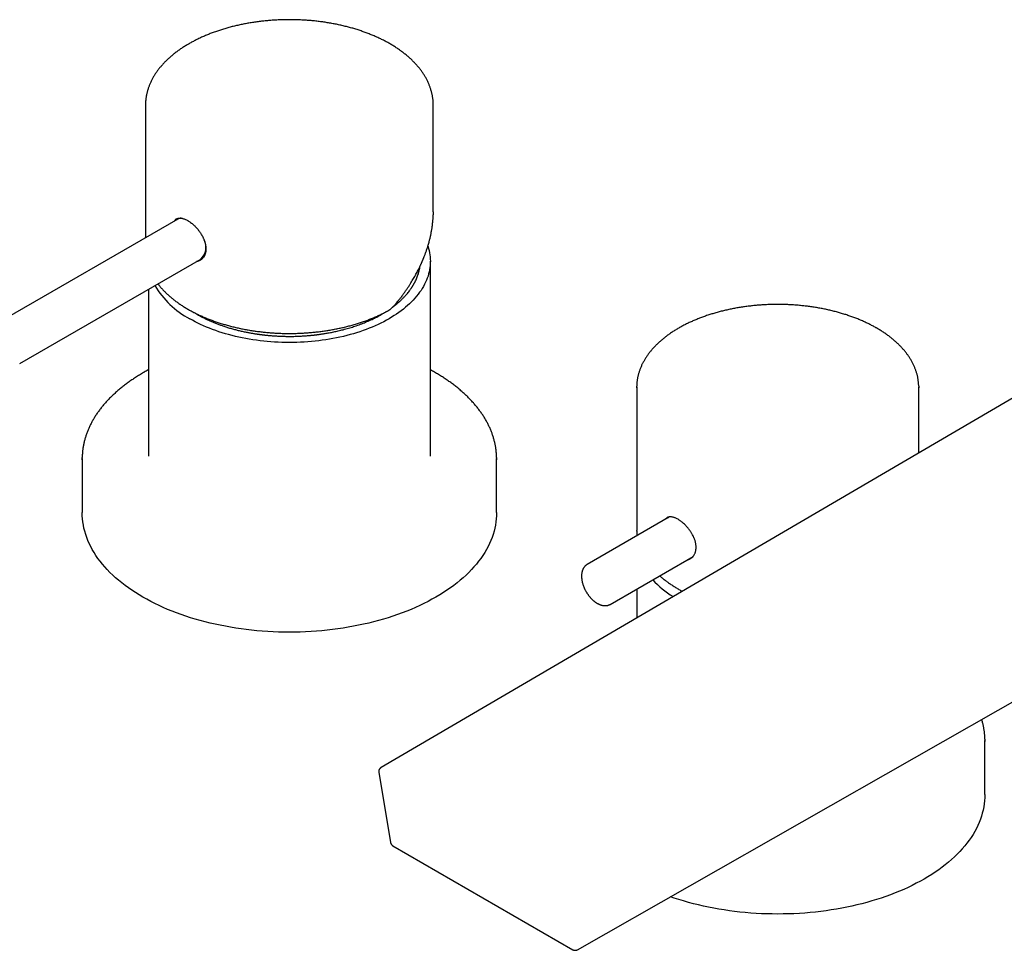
# Model space of a CAD drawing. Header units: millimetres. Extents: x 7 to 1076, y 12 to 702.
# Tile 7 of 24: x 739 to 910, y 124 to 286. Entities that reach past the tile are written whole.
import ezdxf

# ---------------------------------------------------------------- set-up
doc = ezdxf.new("R2010")
doc.units = ezdxf.units.MM

msp = doc.modelspace()

# ---------------------------------------------------------------- linework, layer by layer
at = {"color": 7, "linetype": 'Continuous', "lineweight": 30}
for p, q in [((760.69, 270.94), (760.69, 247.9)), ((810.69, 270.95), (810.69, 270.94)), ((810.69, 252.43), (810.69, 270.94)), ((766.3, 251.13), (734.83, 232.97)), ((738.83, 226.04), (770.3, 244.21)), ((810.19, 209.95), (810.19, 243.83)), ((761.19, 238.95), (761.19, 209.95)), ((938.3, 235.84), (801.62, 155.84)), ((846.05, 221.96), (846.05, 197.05)), ((895.05, 210.52), (895.05, 221.96)), ((749.69, 209.54), (749.69, 200.15)), ((821.69, 200.15), (821.69, 209.54)), ((835.74, 124.18), (968.08, 199.53)), ((851.74, 199.39), (837.43, 191.13)), ((846.05, 196.92), (846.05, 197.05)), ((841.43, 184.2), (855.84, 192.52)), ((846.05, 186.86), (846.05, 181.84)), ((906.55, 151.16), (906.55, 160.55)), ((801.24, 155.01), (803.27, 142.81)), ((803.65, 142.25), (834.95, 124.19))]:
    msp.add_line(p, q, dxfattribs=at)
at = {"color": 7, "linetype": 'Continuous', "lineweight": 30, "flags": 128}
for points in [[(809.77, 246.46), (809.78, 246.41), (809.89, 246.04), (809.98, 245.68), (810.06, 245.31), (810.12, 244.94), (810.16, 244.57), (810.18, 244.2), (810.19, 243.83), (810.18, 243.46), (810.16, 243.09), (810.12, 242.72), (810.06, 242.35), (809.98, 241.99), (809.89, 241.62), (809.78, 241.25), (809.66, 240.89), (809.52, 240.53), (809.36, 240.17), (809.18, 239.82), (808.99, 239.46), (808.79, 239.11), (808.57, 238.76), (808.33, 238.42), (808.07, 238.08), (807.81, 237.74), (807.52, 237.41), (807.22, 237.08), (806.91, 236.76), (806.58, 236.44), (806.24, 236.13), (805.88, 235.82), (805.51, 235.52), (805.13, 235.22), (804.73, 234.93), (804.32, 234.65), (803.9, 234.37), (803.46, 234.1), (803.02, 233.83), (802.56, 233.57), (802.09, 233.32), (801.6, 233.08), (801.11, 232.84), (800.61, 232.61), (800.09, 232.39), (799.57, 232.18), (799.04, 231.97), (798.49, 231.77), (797.94, 231.58), (797.38, 231.4), (796.82, 231.23), (796.24, 231.07), (795.66, 230.91), (795.07, 230.76), (794.47, 230.63), (793.87, 230.5), (793.26, 230.38), (792.65, 230.27), (792.03, 230.17), (791.41, 230.08), (790.79, 230), (790.16, 229.93), (789.53, 229.86), (788.89, 229.81), (788.25, 229.77), (787.61, 229.73), (786.97, 229.71), (786.33, 229.69), (785.69, 229.69), (785.05, 229.69), (784.41, 229.71), (783.77, 229.73), (783.13, 229.77), (782.49, 229.81), (781.86, 229.86), (781.23, 229.93), (780.6, 230), (779.97, 230.08), (779.35, 230.17), (778.73, 230.27), (778.12, 230.38), (777.51, 230.5), (776.91, 230.63), (776.32, 230.76), (775.73, 230.91), (775.14, 231.07), (774.57, 231.23), (774, 231.4), (773.44, 231.58), (772.89, 231.77), (772.35, 231.97), (771.82, 232.18), (771.29, 232.39), (770.78, 232.61), (770.27, 232.84), (769.78, 233.08), (769.3, 233.32), (768.83, 233.57), (768.37, 233.83)], [(846.05, 221.82), (846.05, 221.96), (846.05, 222.1)], [(895.04, 222.11), (895.05, 221.96), (895.04, 221.82)], [(749.69, 209.32), (749.69, 209.54), (749.69, 209.73)], [(821.69, 209.73), (821.69, 209.54), (821.69, 209.32)], [(760.24, 185.45), (759.58, 185.84), (758.94, 186.24), (758.32, 186.65), (757.72, 187.07), (757.13, 187.5), (756.57, 187.93), (756.02, 188.38), (755.5, 188.83), (755, 189.29), (754.52, 189.76), (754.05, 190.23), (753.62, 190.71), (753.2, 191.2), (752.8, 191.69), (752.43, 192.19), (752.08, 192.7), (751.76, 193.21), (751.45, 193.72), (751.17, 194.24), (750.92, 194.77), (750.69, 195.3), (750.48, 195.83), (750.3, 196.36), (750.14, 196.9), (750, 197.43), (749.89, 197.97), (749.8, 198.52), (749.74, 199.06), (749.7, 199.6), (749.69, 200.15)], [(821.69, 200.15), (821.68, 199.6), (821.64, 199.06), (821.58, 198.52), (821.5, 197.97), (821.38, 197.43), (821.25, 196.9), (821.09, 196.36), (820.91, 195.83), (820.7, 195.3), (820.47, 194.77), (820.21, 194.24), (819.93, 193.72), (819.63, 193.21), (819.3, 192.7), (818.95, 192.19), (818.58, 191.69), (818.19, 191.2), (817.77, 190.71), (817.33, 190.23), (816.87, 189.76), (816.39, 189.29), (815.88, 188.83), (815.36, 188.38), (814.82, 187.93), (814.25, 187.5), (813.67, 187.07), (813.07, 186.65), (812.45, 186.24), (811.81, 185.84), (811.15, 185.45), (810.47, 185.07), (809.78, 184.7), (809.07, 184.34), (808.35, 184), (807.61, 183.66), (806.85, 183.33), (806.08, 183.02), (805.3, 182.72), (804.5, 182.43), (803.69, 182.15), (802.87, 181.88), (802.04, 181.63), (801.19, 181.39), (800.33, 181.16), (799.47, 180.95), (798.59, 180.75), (797.71, 180.56), (796.82, 180.38), (795.92, 180.22), (795.01, 180.07), (794.1, 179.94), (793.18, 179.82), (792.25, 179.71), (791.32, 179.62), (790.39, 179.54), (789.46, 179.48), (788.52, 179.43), (787.58, 179.39), (786.63, 179.37), (785.69, 179.36), (784.75, 179.37), (783.81, 179.39), (782.87, 179.43), (781.93, 179.48), (780.99, 179.54), (780.06, 179.62), (779.13, 179.71), (778.21, 179.82), (777.29, 179.94), (776.37, 180.07), (775.47, 180.22), (774.57, 180.38), (773.68, 180.56), (772.79, 180.75), (771.92, 180.95), (771.05, 181.16), (770.19, 181.39), (769.35, 181.63), (768.51, 181.88), (767.69, 182.15), (766.88, 182.43), (766.09, 182.72), (765.3, 183.02), (764.53, 183.33), (763.78, 183.66), (763.04, 184), (762.31, 184.34), (761.6, 184.7), (760.91, 185.07), (760.24, 185.45)], [(851.48, 199.24), (851.54, 199.31), (851.6, 199.37)], [(906.54, 160.75), (906.55, 160.55), (906.54, 160.34)], [(906.55, 151.16), (906.53, 150.62), (906.5, 150.07), (906.43, 149.53), (906.35, 148.99), (906.24, 148.45), (906.1, 147.91), (905.94, 147.38), (905.76, 146.84), (905.55, 146.31), (905.32, 145.78), (905.06, 145.26), (904.78, 144.74), (904.48, 144.23), (904.15, 143.71), (903.8, 143.21), (903.43, 142.71), (903.04, 142.22), (902.62, 141.73), (902.18, 141.25), (901.72, 140.77), (901.24, 140.3), (900.74, 139.84), (900.21, 139.39), (899.67, 138.95), (899.11, 138.51), (898.52, 138.08), (897.92, 137.67), (897.3, 137.26), (896.66, 136.86), (896, 136.47), (895.33, 136.09), (894.63, 135.72), (893.93, 135.36), (893.2, 135.01), (892.46, 134.67), (891.71, 134.35), (890.94, 134.04), (890.15, 133.73), (889.36, 133.44), (888.55, 133.16), (887.72, 132.9), (886.89, 132.65), (886.04, 132.4), (885.19, 132.18), (884.32, 131.96), (883.45, 131.76), (882.56, 131.57), (881.67, 131.4), (880.77, 131.24), (879.86, 131.09), (878.95, 130.95), (878.03, 130.83), (877.11, 130.73), (876.18, 130.64), (875.24, 130.56), (874.31, 130.49), (873.37, 130.44), (872.43, 130.41), (871.49, 130.39), (870.55, 130.38), (869.6, 130.39), (868.66, 130.41), (867.72, 130.44), (866.78, 130.49), (865.85, 130.56), (864.91, 130.64), (863.98, 130.73), (863.06, 130.83), (862.14, 130.95), (861.23, 131.09), (860.32, 131.24), (859.42, 131.4), (858.53, 131.57), (857.64, 131.76), (856.77, 131.96), (855.9, 132.18), (855.05, 132.4), (854.2, 132.65), (853.37, 132.9), (852.55, 133.16), (851.9, 133.38)]]:
    msp.add_lwpolyline(points, dxfattribs=at)
at = {"color": 7, "linetype": 'Continuous', "lineweight": 30}
for centre, radius, start, end in [((766.98, 249.98), 1.49, 124.5231, 145.991), ((767, 249.91), 1.41, 95.123, 119.6663), ((768.42, 246.24), 2.77, 312.6187, 27.5772), ((769.64, 245.39), 1.5, 274.0954, 296.0978), ((775.56, 247.44), 15.39, 210.6247, 242.1377), ((855.25, 193.79), 1.5, 278.6539, 286.8184), ((861.53, 200.18), 17.28, 222.6612, 237.9385)]:
    msp.add_arc(centre, radius, start, end, dxfattribs=at)
for points, knots in [([(810.69, 270.95), (810.69, 271.01), (810.69, 271.15), (810.68, 271.37), (810.67, 271.62), (810.65, 271.87), (810.62, 272.11), (810.58, 272.36), (810.54, 272.61), (810.49, 272.85), (810.43, 273.1), (810.37, 273.34), (810.3, 273.58), (810.23, 273.83), (810.14, 274.07), (810.05, 274.31), (809.96, 274.55), (809.85, 274.79), (809.74, 275.03), (809.63, 275.27), (809.5, 275.5), (809.38, 275.74), (809.24, 275.97), (809.1, 276.21), (808.95, 276.44), (808.79, 276.67), (808.63, 276.9), (808.46, 277.12), (808.29, 277.35), (808.1, 277.57), (807.92, 277.79), (807.72, 278.01), (807.52, 278.23), (807.32, 278.44), (807.11, 278.65), (806.89, 278.87), (806.66, 279.07), (806.44, 279.28), (806.2, 279.48), (805.96, 279.68), (805.71, 279.88), (805.46, 280.08), (805.2, 280.27), (804.94, 280.46), (804.67, 280.65), (804.4, 280.84), (804.12, 281.02), (803.84, 281.2), (803.55, 281.38), (803.26, 281.55), (802.96, 281.72), (802.66, 281.89), (802.35, 282.05), (802.04, 282.21), (801.73, 282.37), (801.41, 282.53), (801.08, 282.68), (800.75, 282.83), (800.42, 282.97), (800.08, 283.12), (799.74, 283.25), (799.4, 283.39), (799.05, 283.52), (798.7, 283.65), (798.35, 283.77), (797.99, 283.9), (797.63, 284.01), (797.26, 284.13), (796.9, 284.24), (796.53, 284.35), (796.15, 284.45), (795.78, 284.55), (795.4, 284.64), (795.02, 284.74), (794.63, 284.83), (794.25, 284.91), (793.86, 284.99), (793.47, 285.07), (793.08, 285.14), (792.68, 285.21), (792.28, 285.28), (791.89, 285.34), (791.49, 285.4), (791.09, 285.45), (790.68, 285.5), (790.28, 285.55), (789.87, 285.59), (789.47, 285.63), (789.06, 285.66), (788.65, 285.69), (788.24, 285.72), (787.83, 285.74), (787.42, 285.76), (787.01, 285.78), (786.6, 285.79), (786.19, 285.79), (785.78, 285.8), (785.36, 285.8), (784.95, 285.79), (784.54, 285.78), (784.13, 285.77), (783.72, 285.75), (783.31, 285.73), (782.9, 285.7), (782.49, 285.68), (782.08, 285.64), (781.68, 285.61), (781.27, 285.57), (780.87, 285.52), (780.46, 285.47), (780.06, 285.42), (779.66, 285.36), (779.26, 285.3), (778.86, 285.24), (778.47, 285.17), (778.08, 285.1), (777.68, 285.02), (777.29, 284.94), (776.91, 284.86), (776.52, 284.77), (776.14, 284.68), (775.76, 284.59), (775.38, 284.49), (775.01, 284.39), (774.64, 284.28), (774.27, 284.17), (773.9, 284.06), (773.54, 283.94), (773.18, 283.82), (772.83, 283.7), (772.47, 283.57), (772.12, 283.44), (771.78, 283.31), (771.44, 283.17), (771.1, 283.03), (770.77, 282.89), (770.44, 282.74), (770.11, 282.59), (769.79, 282.44), (769.47, 282.28), (769.16, 282.12), (768.85, 281.95), (768.55, 281.79), (768.34, 281.67), (768.24, 281.61), (768.22, 281.6)], [0, 0, 0, 0, 0.005009, 0.011828, 0.018647, 0.025468, 0.032291, 0.039119, 0.045951, 0.05279, 0.059635, 0.066488, 0.07335, 0.080221, 0.087102, 0.093994, 0.100896, 0.10781, 0.114735, 0.121671, 0.128619, 0.135579, 0.142549, 0.149531, 0.156523, 0.163526, 0.170539, 0.177561, 0.184592, 0.191632, 0.19868, 0.205735, 0.212797, 0.219865, 0.226939, 0.234018, 0.241101, 0.248189, 0.25528, 0.262375, 0.269472, 0.276572, 0.283674, 0.290777, 0.297881, 0.304987, 0.312093, 0.3192, 0.326306, 0.333413, 0.340519, 0.347626, 0.354731, 0.361836, 0.36894, 0.376043, 0.383145, 0.390247, 0.397347, 0.404446, 0.411544, 0.41864, 0.425736, 0.43283, 0.439923, 0.447015, 0.454106, 0.461195, 0.468284, 0.475371, 0.482457, 0.489542, 0.496626, 0.503709, 0.510791, 0.517872, 0.524952, 0.532031, 0.539109, 0.546186, 0.553263, 0.560339, 0.567414, 0.574488, 0.581562, 0.588636, 0.595708, 0.602781, 0.609853, 0.616924, 0.623995, 0.631066, 0.638137, 0.645208, 0.652278, 0.659348, 0.666418, 0.673488, 0.680558, 0.687629, 0.694699, 0.701769, 0.70884, 0.715911, 0.722982, 0.730054, 0.737126, 0.744198, 0.751271, 0.758344, 0.765418, 0.772493, 0.779568, 0.786644, 0.793721, 0.800798, 0.807876, 0.814955, 0.822035, 0.829116, 0.836198, 0.843281, 0.850366, 0.857451, 0.864537, 0.871625, 0.878713, 0.885803, 0.892894, 0.899987, 0.907081, 0.914175, 0.921272, 0.928369, 0.935468, 0.942568, 0.94967, 0.956772, 0.963876, 0.970981, 0.978087, 0.985194, 0.992302, 0.999035, 1, 1, 1, 1]), ([(768.22, 281.6), (768.17, 281.57), (768.02, 281.49), (767.77, 281.34), (767.49, 281.16), (767.2, 280.98), (766.93, 280.8), (766.65, 280.61), (766.39, 280.42), (766.13, 280.23), (765.87, 280.04), (765.62, 279.84), (765.37, 279.64), (765.13, 279.44), (764.9, 279.24), (764.67, 279.03), (764.45, 278.82), (764.23, 278.61), (764.02, 278.39), (763.82, 278.18), (763.62, 277.96), (763.42, 277.74), (763.24, 277.52), (763.06, 277.29), (762.88, 277.07), (762.72, 276.84), (762.55, 276.61), (762.4, 276.38), (762.25, 276.15), (762.11, 275.91), (761.97, 275.68), (761.85, 275.44), (761.72, 275.2), (761.61, 274.97), (761.5, 274.73), (761.4, 274.48), (761.31, 274.24), (761.22, 274), (761.14, 273.76), (761.06, 273.51), (760.99, 273.27), (760.93, 273.02), (760.88, 272.78), (760.83, 272.53), (760.79, 272.28), (760.76, 272.04), (760.73, 271.79), (760.71, 271.54), (760.7, 271.3), (760.69, 271.1), (760.69, 270.98), (760.69, 270.94)], [0, 0, 0, 0, 0.011188, 0.03236, 0.053535, 0.074711, 0.095887, 0.117063, 0.138237, 0.15941, 0.18058, 0.201746, 0.222907, 0.244063, 0.265212, 0.286352, 0.307483, 0.328603, 0.34971, 0.370803, 0.391881, 0.412941, 0.433983, 0.455003, 0.476001, 0.496976, 0.517924, 0.538845, 0.559737, 0.580599, 0.601429, 0.622227, 0.642991, 0.663721, 0.684417, 0.705077, 0.725703, 0.746294, 0.766852, 0.787377, 0.80787, 0.828334, 0.848769, 0.869179, 0.889565, 0.90993, 0.930278, 0.95061, 0.970931, 0.991244, 1, 1, 1, 1]), ([(804.11, 236.35), (804.25, 236.52), (804.53, 236.85), (804.92, 237.35), (805.3, 237.84), (805.65, 238.31), (805.97, 238.78), (806.28, 239.22), (806.55, 239.65), (806.81, 240.05), (807.05, 240.44), (807.27, 240.82), (807.49, 241.19), (807.69, 241.55), (807.87, 241.91), (808.05, 242.24), (808.2, 242.55), (808.35, 242.84), (808.46, 243.09), (808.56, 243.29), (808.63, 243.45), (808.69, 243.6), (808.75, 243.72), (808.79, 243.82), (808.82, 243.89), (808.85, 243.97), (808.89, 244.05), (808.94, 244.16), (808.99, 244.29), (809.05, 244.43), (809.11, 244.59), (809.18, 244.77), (809.26, 244.99), (809.36, 245.25), (809.45, 245.51), (809.54, 245.78), (809.63, 246.05), (809.73, 246.34), (809.82, 246.64), (809.91, 246.96), (810.02, 247.35), (810.13, 247.81), (810.25, 248.34), (810.36, 248.89), (810.46, 249.45), (810.54, 250.03), (810.61, 250.61), (810.65, 251.21), (810.68, 251.64), (810.68, 251.87), (810.68, 251.9)], [0, 0, 0, 0, 0.035607, 0.070137, 0.103592, 0.13597, 0.167274, 0.197501, 0.225016, 0.251575, 0.277177, 0.301822, 0.32551, 0.34946, 0.372092, 0.393404, 0.413397, 0.432071, 0.449425, 0.460156, 0.470312, 0.479767, 0.488017, 0.493616, 0.498437, 0.502717, 0.507504, 0.514651, 0.522863, 0.532, 0.541818, 0.552312, 0.567078, 0.583004, 0.600091, 0.616327, 0.633489, 0.651576, 0.670588, 0.69052, 0.711062, 0.743254, 0.776437, 0.810612, 0.84578, 0.88194, 0.918422, 0.955863, 0.994262, 1, 1, 1, 1]), ([(810.69, 252.43), (810.69, 252.42), (810.69, 252.31), (810.69, 252.13), (810.69, 251.97), (810.68, 251.91)], [0, 0, 0, 0, 0.082142, 0.657937, 1, 1, 1, 1]), ([(765.65, 250.76), (765.65, 250.77), (765.69, 250.83), (765.77, 250.93), (765.9, 251.06), (766.04, 251.17), (766.18, 251.23), (766.29, 251.27), (766.41, 251.3), (766.57, 251.33), (766.73, 251.33), (766.87, 251.32), (766.98, 251.3), (767.09, 251.28), (767.24, 251.24), (767.43, 251.18), (767.67, 251.08), (767.87, 250.98), (768.04, 250.88), (768.2, 250.78), (768.41, 250.65), (768.66, 250.46), (768.86, 250.29), (769.03, 250.15), (769.17, 250.02), (769.32, 249.87), (769.5, 249.68), (769.71, 249.45), (769.89, 249.22), (770.03, 249.04), (770.13, 248.89), (770.24, 248.74), (770.36, 248.55), (770.51, 248.3), (770.64, 248.05), (770.74, 247.84), (770.81, 247.68), (770.87, 247.52), (770.95, 247.32), (771.02, 247.09), (771.09, 246.86), (771.13, 246.65), (771.16, 246.46), (771.18, 246.3), (771.19, 246.1), (771.2, 245.86), (771.18, 245.59), (771.14, 245.37), (771.1, 245.2), (771.05, 245.04), (770.98, 244.85), (770.87, 244.64), (770.74, 244.44), (770.59, 244.27), (770.42, 244.12), (770.23, 243.99), (770.07, 243.91), (769.92, 243.85), (769.78, 243.8), (769.65, 243.77), (769.55, 243.76), (769.53, 243.76)], [0, 0, 0, 0, 0.002467, 0.025468, 0.047922, 0.070771, 0.09362, 0.105251, 0.116883, 0.139511, 0.162298, 0.173945, 0.185592, 0.197327, 0.209062, 0.231526, 0.2544, 0.277274, 0.288927, 0.30058, 0.3228, 0.345418, 0.368035, 0.379552, 0.391068, 0.40676, 0.422452, 0.445061, 0.467829, 0.479463, 0.491098, 0.502817, 0.514537, 0.537147, 0.559913, 0.571548, 0.583182, 0.594903, 0.606624, 0.629174, 0.644481, 0.6598, 0.675107, 0.686806, 0.698505, 0.72078, 0.743456, 0.766132, 0.777681, 0.789229, 0.811439, 0.834039, 0.85664, 0.879641, 0.902095, 0.924944, 0.947793, 0.959424, 0.971056, 0.993684, 1, 1, 1, 1]), ([(803.64, 235.85), (803.68, 235.88), (803.82, 235.98), (804.06, 236.17), (804.35, 236.41), (804.62, 236.64), (804.87, 236.85), (805.09, 237.06), (805.3, 237.26), (805.48, 237.44), (805.65, 237.62), (805.85, 237.84), (806.08, 238.09), (806.32, 238.38), (806.58, 238.71), (806.76, 238.97), (806.89, 239.16), (806.94, 239.23), (806.98, 239.3), (807.02, 239.35), (807.05, 239.4), (807.07, 239.43), (807.09, 239.46), (807.1, 239.49), (807.13, 239.53), (807.15, 239.57), (807.19, 239.62), (807.22, 239.69), (807.27, 239.76), (807.32, 239.84), (807.37, 239.94), (807.42, 240.04), (807.48, 240.15), (807.58, 240.34), (807.7, 240.6), (807.85, 240.94), (807.98, 241.29), (808.1, 241.63), (808.19, 241.97), (808.27, 242.29), (808.33, 242.57), (808.36, 242.78), (808.38, 242.88), (808.38, 242.92)], [0, 0, 0, 0, 0.013499, 0.052965, 0.090779, 0.126942, 0.161452, 0.192478, 0.222034, 0.250121, 0.276738, 0.302206, 0.344567, 0.387003, 0.429516, 0.485749, 0.496811, 0.507194, 0.516219, 0.523885, 0.529741, 0.534445, 0.538026, 0.541933, 0.546992, 0.553203, 0.560567, 0.569082, 0.579239, 0.59066, 0.603346, 0.617297, 0.632513, 0.64866, 0.692856, 0.73833, 0.785081, 0.83311, 0.874863, 0.917537, 0.96113, 0.982001, 1, 1, 1, 1]), ([(762.84, 239.9), (762.89, 239.84), (762.99, 239.7), (763.16, 239.49), (763.34, 239.28), (763.53, 239.06), (763.73, 238.85), (763.93, 238.64), (764.13, 238.43), (764.34, 238.23), (764.56, 238.02), (764.78, 237.82), (765.01, 237.62), (765.25, 237.43), (765.49, 237.23), (765.73, 237.04), (765.99, 236.85), (766.24, 236.66), (766.5, 236.48), (766.77, 236.29), (767.04, 236.11), (767.32, 235.94), (767.6, 235.76), (767.89, 235.59), (768.18, 235.42), (768.48, 235.26), (768.78, 235.09), (769.09, 234.93), (769.4, 234.77), (769.71, 234.62), (770.03, 234.47), (770.35, 234.32), (770.68, 234.18), (771.01, 234.03), (771.35, 233.9), (771.69, 233.76), (772.03, 233.63), (772.38, 233.5), (772.73, 233.37), (773.08, 233.25), (773.44, 233.13), (773.8, 233.02), (774.17, 232.91), (774.53, 232.8), (774.9, 232.69), (775.28, 232.59), (775.65, 232.49), (776.03, 232.4), (776.41, 232.31), (776.8, 232.22), (777.18, 232.14), (777.57, 232.06), (777.96, 231.98), (778.36, 231.91), (778.75, 231.84), (779.15, 231.78), (779.55, 231.72), (779.95, 231.66), (780.35, 231.61), (780.75, 231.56), (781.15, 231.51), (781.56, 231.47), (781.97, 231.44), (782.37, 231.4), (782.78, 231.37), (783.19, 231.35), (783.6, 231.32), (784.01, 231.31), (784.42, 231.29), (784.84, 231.28), (785.25, 231.28), (785.66, 231.27), (786.07, 231.28), (786.48, 231.28), (786.89, 231.29), (787.31, 231.3), (787.72, 231.32), (788.13, 231.34), (788.54, 231.37), (788.94, 231.4), (789.35, 231.43), (789.76, 231.47), (790.17, 231.51), (790.57, 231.55), (790.97, 231.6), (791.37, 231.65), (791.78, 231.71), (792.17, 231.77), (792.57, 231.83), (792.97, 231.9), (793.36, 231.97), (793.75, 232.05), (794.14, 232.13), (794.53, 232.21), (794.91, 232.29), (795.29, 232.38), (795.67, 232.48), (796.05, 232.57), (796.42, 232.68), (796.79, 232.78), (797.16, 232.89), (797.52, 233), (797.88, 233.11), (798.24, 233.23), (798.6, 233.35), (798.95, 233.48), (799.3, 233.61), (799.64, 233.74), (799.98, 233.87), (800.32, 234.01), (800.65, 234.15), (800.98, 234.3), (801.3, 234.45), (801.62, 234.6), (801.94, 234.75), (802.24, 234.9), (802.47, 235.02), (802.59, 235.09), (802.62, 235.1)], [0, 0, 0, 0, 0.007609, 0.016287, 0.024968, 0.03365, 0.042334, 0.05102, 0.059707, 0.068395, 0.077084, 0.085774, 0.094465, 0.103157, 0.111849, 0.120542, 0.129235, 0.137929, 0.146623, 0.155317, 0.164011, 0.172705, 0.181399, 0.190094, 0.198788, 0.207482, 0.216176, 0.224869, 0.233563, 0.242256, 0.250949, 0.259642, 0.268334, 0.277027, 0.285719, 0.29441, 0.303101, 0.311793, 0.320483, 0.329174, 0.337864, 0.346554, 0.355243, 0.363932, 0.372621, 0.38131, 0.389999, 0.398687, 0.407375, 0.416063, 0.42475, 0.433437, 0.442124, 0.450811, 0.459498, 0.468184, 0.47687, 0.485557, 0.494243, 0.502928, 0.511614, 0.5203, 0.528985, 0.53767, 0.546356, 0.555041, 0.563726, 0.572411, 0.581096, 0.589781, 0.598466, 0.607151, 0.615836, 0.624521, 0.633206, 0.641891, 0.650576, 0.659261, 0.667946, 0.676631, 0.685316, 0.694002, 0.702687, 0.711373, 0.720058, 0.728744, 0.73743, 0.746116, 0.754803, 0.763489, 0.772176, 0.780863, 0.78955, 0.798237, 0.806925, 0.815613, 0.824301, 0.832989, 0.841677, 0.850366, 0.859055, 0.867745, 0.876435, 0.885124, 0.893815, 0.902505, 0.911196, 0.919888, 0.928579, 0.937271, 0.945963, 0.954656, 0.963349, 0.972042, 0.980735, 0.989429, 0.997665, 1, 1, 1, 1]), ([(803.36, 235.6), (803.42, 235.65), (803.55, 235.76), (803.75, 235.95), (803.93, 236.14), (804.05, 236.28), (804.11, 236.35)], [0, 0, 0, 0, 0.250255, 0.500346, 0.750263, 1, 1, 1, 1]), ([(887.77, 232.19), (887.71, 232.22), (887.57, 232.3), (887.32, 232.44), (887.02, 232.6), (886.71, 232.76), (886.4, 232.92), (886.09, 233.07), (885.77, 233.22), (885.45, 233.37), (885.12, 233.51), (884.79, 233.65), (884.46, 233.79), (884.12, 233.92), (883.78, 234.05), (883.43, 234.18), (883.08, 234.3), (882.73, 234.42), (882.37, 234.54), (882.01, 234.65), (881.65, 234.76), (881.29, 234.87), (880.92, 234.97), (880.55, 235.07), (880.17, 235.16), (879.8, 235.26), (879.42, 235.34), (879.04, 235.43), (878.65, 235.51), (878.27, 235.59), (877.88, 235.66), (877.49, 235.73), (877.1, 235.79), (876.7, 235.85), (876.31, 235.91), (875.91, 235.97), (875.51, 236.02), (875.11, 236.06), (874.71, 236.1), (874.31, 236.14), (873.9, 236.18), (873.5, 236.21), (873.09, 236.23), (872.69, 236.26), (872.28, 236.28), (871.88, 236.29), (871.47, 236.3), (871.06, 236.31), (870.65, 236.31), (870.25, 236.31), (869.84, 236.31), (869.43, 236.3), (869.02, 236.28), (868.62, 236.27), (868.21, 236.25), (867.81, 236.22), (867.4, 236.19), (867, 236.16), (866.59, 236.13), (866.19, 236.09), (865.79, 236.04), (865.39, 235.99), (865, 235.94), (864.6, 235.89), (864.2, 235.83), (863.81, 235.76), (863.42, 235.7), (863.03, 235.62), (862.64, 235.55), (862.26, 235.47), (861.88, 235.39), (861.5, 235.3), (861.12, 235.21), (860.74, 235.12), (860.37, 235.02), (860, 234.92), (859.63, 234.82), (859.27, 234.71), (858.91, 234.6), (858.55, 234.48), (858.2, 234.37), (857.85, 234.24), (857.5, 234.12), (857.15, 233.99), (856.81, 233.86), (856.48, 233.72), (856.15, 233.59), (855.82, 233.44), (855.49, 233.3), (855.17, 233.15), (854.86, 233), (854.54, 232.84), (854.24, 232.69), (853.93, 232.53), (853.63, 232.36), (853.34, 232.2), (853.05, 232.03), (852.77, 231.86), (852.49, 231.68), (852.21, 231.5), (851.94, 231.32), (851.68, 231.14), (851.42, 230.95), (851.17, 230.76), (850.92, 230.57), (850.68, 230.38), (850.44, 230.18), (850.21, 229.99), (849.98, 229.79), (849.76, 229.58), (849.55, 229.38), (849.34, 229.17), (849.14, 228.96), (848.94, 228.75), (848.75, 228.54), (848.57, 228.32), (848.39, 228.11), (848.21, 227.89), (848.05, 227.67), (847.89, 227.44), (847.74, 227.22), (847.59, 227), (847.45, 226.77), (847.32, 226.54), (847.19, 226.31), (847.07, 226.08), (846.95, 225.85), (846.85, 225.62), (846.75, 225.38), (846.65, 225.15), (846.56, 224.91), (846.48, 224.68), (846.41, 224.44), (846.34, 224.2), (846.28, 223.97), (846.23, 223.73), (846.18, 223.49), (846.14, 223.25), (846.11, 223.01), (846.08, 222.77), (846.06, 222.53), (846.05, 222.31), (846.05, 222.17), (846.05, 222.11)], [0, 0, 0, 0, 0.003773, 0.010926, 0.018079, 0.025232, 0.032384, 0.039536, 0.046687, 0.053838, 0.060988, 0.068138, 0.075287, 0.082435, 0.089583, 0.09673, 0.103877, 0.111023, 0.118168, 0.125313, 0.132457, 0.1396, 0.146743, 0.153885, 0.161027, 0.168168, 0.175309, 0.182449, 0.189589, 0.196728, 0.203867, 0.211005, 0.218143, 0.22528, 0.232418, 0.239554, 0.246691, 0.253827, 0.260963, 0.268099, 0.275234, 0.28237, 0.289505, 0.29664, 0.303775, 0.31091, 0.318044, 0.325179, 0.332313, 0.339448, 0.346583, 0.353717, 0.360852, 0.367987, 0.375121, 0.382256, 0.389391, 0.396527, 0.403662, 0.410798, 0.417934, 0.42507, 0.432207, 0.439343, 0.446481, 0.453618, 0.460756, 0.467894, 0.475033, 0.482172, 0.489312, 0.496452, 0.503593, 0.510734, 0.517876, 0.525018, 0.532161, 0.539304, 0.546448, 0.553593, 0.560738, 0.567884, 0.575031, 0.582179, 0.589327, 0.596475, 0.603625, 0.610775, 0.617925, 0.625077, 0.632229, 0.639381, 0.646534, 0.653688, 0.660842, 0.667997, 0.675152, 0.682307, 0.689463, 0.696619, 0.703774, 0.71093, 0.718086, 0.725241, 0.732396, 0.73955, 0.746703, 0.753855, 0.761006, 0.768156, 0.775304, 0.78245, 0.789593, 0.796734, 0.803873, 0.811008, 0.81814, 0.825268, 0.832392, 0.839512, 0.846627, 0.853736, 0.860841, 0.86794, 0.875033, 0.88212, 0.889201, 0.896275, 0.903343, 0.910405, 0.917459, 0.924508, 0.93155, 0.938586, 0.945616, 0.95264, 0.959659, 0.966674, 0.973685, 0.980691, 0.987695, 0.994697, 1, 1, 1, 1]), ([(769.15, 234.9), (769.22, 234.86), (769.46, 234.71), (769.88, 234.47), (770.4, 234.18), (770.94, 233.91), (771.48, 233.65), (772.03, 233.4), (772.59, 233.17), (773.15, 232.95), (773.72, 232.74), (774.32, 232.53), (774.96, 232.32), (775.63, 232.12), (776.31, 231.94), (776.98, 231.77), (777.66, 231.61), (778.2, 231.5), (778.62, 231.42), (778.9, 231.37), (779.17, 231.32), (779.44, 231.27), (779.69, 231.23), (779.91, 231.2), (780.11, 231.17), (780.28, 231.15), (780.42, 231.13), (780.54, 231.11), (780.64, 231.1), (780.72, 231.09), (780.77, 231.08), (780.82, 231.07), (780.88, 231.07), (780.95, 231.06), (781.03, 231.05), (781.15, 231.03), (781.28, 231.02), (781.43, 231), (781.61, 230.98), (781.81, 230.96), (782.04, 230.94), (782.29, 230.91), (782.56, 230.89), (782.86, 230.87), (783.17, 230.85), (783.48, 230.83), (783.9, 230.81), (784.44, 230.79), (785.09, 230.77), (785.78, 230.76), (786.49, 230.77), (787.22, 230.79), (787.96, 230.83), (788.53, 230.87), (788.93, 230.9), (789.16, 230.92), (789.37, 230.94), (789.56, 230.96), (789.74, 230.98), (789.9, 230.99), (790.04, 231.01), (790.17, 231.02), (790.27, 231.04), (790.36, 231.05), (790.43, 231.06), (790.48, 231.06), (790.52, 231.07), (790.55, 231.07), (790.59, 231.08), (790.65, 231.08), (790.71, 231.09), (790.78, 231.1), (790.9, 231.12), (791.09, 231.14), (791.34, 231.18), (791.62, 231.22), (791.93, 231.27), (792.27, 231.33), (792.63, 231.39), (793.01, 231.47), (793.4, 231.54), (793.8, 231.63), (794.2, 231.72), (794.62, 231.82), (795.06, 231.93), (795.5, 232.05), (795.96, 232.18), (796.41, 232.32), (796.87, 232.46), (797.33, 232.62), (797.8, 232.79), (798.27, 232.96), (798.72, 233.14), (799.17, 233.33), (799.61, 233.52), (800.05, 233.72), (800.46, 233.92), (800.86, 234.12), (801.26, 234.33), (801.65, 234.55), (801.98, 234.74), (802.17, 234.86), (802.25, 234.91)], [0, 0, 0, 0, 0.008575, 0.028253, 0.047703, 0.066925, 0.085931, 0.104729, 0.123319, 0.141702, 0.159877, 0.177844, 0.198543, 0.218959, 0.239093, 0.258944, 0.278512, 0.297798, 0.305814, 0.313781, 0.321697, 0.329264, 0.336166, 0.342401, 0.34797, 0.352874, 0.356638, 0.359886, 0.362618, 0.364835, 0.366214, 0.367402, 0.368836, 0.370693, 0.373172, 0.376223, 0.379845, 0.384038, 0.388801, 0.394417, 0.400663, 0.407539, 0.415043, 0.423177, 0.431632, 0.440079, 0.44852, 0.466183, 0.483817, 0.501421, 0.521389, 0.541319, 0.56121, 0.581064, 0.587666, 0.59395, 0.599754, 0.60508, 0.609927, 0.614294, 0.618183, 0.621592, 0.624522, 0.626859, 0.628764, 0.630239, 0.631283, 0.63205, 0.633086, 0.634605, 0.636437, 0.638344, 0.640326, 0.64666, 0.65365, 0.661294, 0.670212, 0.679797, 0.68997, 0.700729, 0.712076, 0.723311, 0.735069, 0.747348, 0.760151, 0.773475, 0.787322, 0.800857, 0.814856, 0.82932, 0.844249, 0.859643, 0.874041, 0.888824, 0.90397, 0.918981, 0.933648, 0.94797, 0.961947, 0.976924, 0.991484, 1, 1, 1, 1]), ([(802.62, 235.1), (802.64, 235.11), (802.69, 235.14), (802.75, 235.17), (802.79, 235.2), (802.83, 235.22), (802.87, 235.25), (802.91, 235.27), (802.97, 235.31), (803.05, 235.36), (803.14, 235.43), (803.24, 235.5), (803.32, 235.56), (803.36, 235.6)], [0, 0, 0, 0, 0.094102, 0.173063, 0.236893, 0.2856, 0.326211, 0.379699, 0.462719, 0.566277, 0.690356, 0.834939, 1, 1, 1, 1]), ([(895.04, 222.11), (895.04, 222.17), (895.04, 222.3), (895.03, 222.51), (895.01, 222.75), (894.98, 222.99), (894.95, 223.23), (894.91, 223.47), (894.87, 223.71), (894.81, 223.94), (894.75, 224.18), (894.69, 224.42), (894.61, 224.65), (894.53, 224.89), (894.45, 225.13), (894.35, 225.36), (894.26, 225.59), (894.15, 225.82), (894.04, 226.06), (893.92, 226.29), (893.79, 226.51), (893.66, 226.74), (893.52, 226.97), (893.37, 227.19), (893.22, 227.42), (893.06, 227.64), (892.9, 227.86), (892.73, 228.08), (892.55, 228.29), (892.37, 228.51), (892.18, 228.72), (891.98, 228.93), (891.78, 229.14), (891.57, 229.35), (891.36, 229.55), (891.14, 229.76), (890.91, 229.96), (890.68, 230.16), (890.45, 230.35), (890.21, 230.55), (889.96, 230.74), (889.71, 230.93), (889.45, 231.11), (889.18, 231.3), (888.92, 231.48), (888.64, 231.65), (888.36, 231.83), (888.09, 232), (887.88, 232.12), (887.78, 232.18), (887.77, 232.19)], [0, 0, 0, 0, 0.013693, 0.034809, 0.055926, 0.077048, 0.098177, 0.119314, 0.140461, 0.161619, 0.182792, 0.203979, 0.225183, 0.246404, 0.267643, 0.2889, 0.310177, 0.331473, 0.352789, 0.374124, 0.395478, 0.416851, 0.438242, 0.45965, 0.481076, 0.502517, 0.523974, 0.545445, 0.566929, 0.588426, 0.609934, 0.631453, 0.652981, 0.674517, 0.696062, 0.717613, 0.739171, 0.760734, 0.782301, 0.803873, 0.825447, 0.847024, 0.868604, 0.890185, 0.911767, 0.93335, 0.954934, 0.976517, 0.996967, 1, 1, 1, 1]), ([(760.34, 224.46), (760.28, 224.43), (760.1, 224.32), (759.81, 224.15), (759.47, 223.94), (759.13, 223.73), (758.8, 223.51), (758.47, 223.3), (758.15, 223.08), (757.83, 222.86), (757.52, 222.63), (757.21, 222.4), (756.91, 222.17), (756.62, 221.94), (756.33, 221.71), (756.04, 221.47), (755.76, 221.23), (755.49, 220.99), (755.22, 220.74), (754.96, 220.5), (754.71, 220.25), (754.46, 220), (754.21, 219.75), (753.98, 219.49), (753.74, 219.24), (753.52, 218.98), (753.3, 218.72), (753.08, 218.46), (752.88, 218.19), (752.68, 217.93), (752.48, 217.66), (752.29, 217.39), (752.11, 217.13), (751.93, 216.85), (751.77, 216.58), (751.6, 216.31), (751.45, 216.03), (751.3, 215.76), (751.15, 215.48), (751.02, 215.2), (750.89, 214.92), (750.76, 214.64), (750.65, 214.36), (750.54, 214.07), (750.43, 213.79), (750.34, 213.51), (750.25, 213.22), (750.16, 212.94), (750.09, 212.65), (750.02, 212.36), (749.95, 212.08), (749.9, 211.79), (749.85, 211.5), (749.81, 211.21), (749.77, 210.92), (749.74, 210.64), (749.72, 210.35), (749.7, 210.06), (749.7, 209.85), (749.69, 209.75), (749.69, 209.74)], [0, 0, 0, 0, 0.009356, 0.02711, 0.044865, 0.062621, 0.080376, 0.098132, 0.115887, 0.133643, 0.151398, 0.169153, 0.186907, 0.20466, 0.222412, 0.240163, 0.257912, 0.27566, 0.293405, 0.311149, 0.328889, 0.346627, 0.364362, 0.382093, 0.399821, 0.417544, 0.435263, 0.452977, 0.470685, 0.488388, 0.506085, 0.523775, 0.541458, 0.559134, 0.576803, 0.594464, 0.612116, 0.629761, 0.647396, 0.665022, 0.68264, 0.700248, 0.717847, 0.735436, 0.753016, 0.770587, 0.788149, 0.805702, 0.823246, 0.840782, 0.858311, 0.875832, 0.893346, 0.910855, 0.928358, 0.945856, 0.96335, 0.980841, 0.998329, 1, 1, 1, 1]), ([(761.19, 224.94), (761.19, 224.94), (761.06, 224.87), (760.82, 224.73), (760.54, 224.58), (760.38, 224.49), (760.34, 224.46)], [0, 0, 0, 0, 0.015453, 0.434846, 0.854253, 1, 1, 1, 1]), ([(821.69, 209.74), (821.69, 209.75), (821.69, 209.85), (821.68, 210.05), (821.67, 210.34), (821.65, 210.63), (821.62, 210.92), (821.58, 211.2), (821.54, 211.49), (821.49, 211.78), (821.43, 212.07), (821.37, 212.35), (821.3, 212.64), (821.22, 212.93), (821.14, 213.21), (821.05, 213.5), (820.96, 213.78), (820.85, 214.06), (820.74, 214.35), (820.63, 214.63), (820.5, 214.91), (820.37, 215.19), (820.24, 215.47), (820.1, 215.74), (819.95, 216.02), (819.79, 216.29), (819.63, 216.57), (819.46, 216.84), (819.28, 217.11), (819.1, 217.38), (818.91, 217.65), (818.72, 217.91), (818.52, 218.18), (818.31, 218.44), (818.1, 218.7), (817.88, 218.96), (817.66, 219.22), (817.42, 219.48), (817.19, 219.73), (816.94, 219.98), (816.69, 220.23), (816.44, 220.48), (816.18, 220.73), (815.91, 220.97), (815.64, 221.21), (815.36, 221.45), (815.08, 221.69), (814.79, 221.93), (814.49, 222.16), (814.19, 222.39), (813.89, 222.62), (813.57, 222.84), (813.26, 223.06), (812.94, 223.28), (812.61, 223.5), (812.28, 223.71), (811.94, 223.93), (811.6, 224.13), (811.25, 224.34), (810.9, 224.54), (810.55, 224.74), (810.31, 224.87), (810.19, 224.94)], [0, 0, 0, 0, 0.001165, 0.0179404, 0.0347162, 0.0514933, 0.0682724, 0.0850543, 0.1018399, 0.1186298, 0.1354248, 0.1522255, 0.1690324, 0.1858462, 0.2026672, 0.219496, 0.2363328, 0.2531779, 0.2700316, 0.2868941, 0.3037653, 0.3206455, 0.3375345, 0.3544322, 0.3713387, 0.3882536, 0.4051769, 0.4221083, 0.4390475, 0.4559942, 0.4729481, 0.4899089, 0.5068763, 0.5238498, 0.5408292, 0.5578141, 0.5748041, 0.5917989, 0.608798, 0.6258013, 0.6428082, 0.6598186, 0.676832, 0.6938482, 0.7108669, 0.7278879, 0.7449108, 0.7619354, 0.7789614, 0.7959888, 0.8130172, 0.8300465, 0.8470764, 0.8641069, 0.8811377, 0.8981688, 0.9152, 0.9322311, 0.949262, 0.9662928, 0.9833231, 1, 1, 1, 1]), ([(854.84, 191.94), (854.9, 191.95), (854.99, 191.97), (855.15, 192.02), (855.32, 192.1), (855.49, 192.2), (855.64, 192.31), (855.75, 192.42), (855.84, 192.52), (855.94, 192.63), (856.05, 192.8), (856.14, 192.97), (856.2, 193.13), (856.24, 193.25), (856.29, 193.41), (856.33, 193.62), (856.36, 193.87), (856.37, 194.1), (856.36, 194.29), (856.34, 194.51), (856.31, 194.75), (856.25, 195.03), (856.18, 195.28), (856.11, 195.48), (856.02, 195.71), (855.92, 195.96), (855.78, 196.23), (855.64, 196.48), (855.53, 196.68), (855.39, 196.88), (855.25, 197.09), (855.06, 197.33), (854.87, 197.57), (854.66, 197.8), (854.44, 198.03), (854.22, 198.24), (854.02, 198.41), (853.85, 198.55), (853.69, 198.67), (853.52, 198.78), (853.36, 198.89), (853.18, 199), (852.98, 199.1), (852.77, 199.2), (852.58, 199.27), (852.42, 199.32), (852.26, 199.36), (852.08, 199.39), (851.9, 199.4), (851.74, 199.39), (851.62, 199.37), (851.5, 199.34), (851.39, 199.3), (851.27, 199.23), (851.13, 199.14), (851.03, 199.03), (850.97, 198.96), (850.95, 198.93), (850.95, 198.93)], [0, 0, 0, 0, 0.017255, 0.029122, 0.052369, 0.075615, 0.093378, 0.11114, 0.123111, 0.134711, 0.158008, 0.181645, 0.193641, 0.205636, 0.217689, 0.240853, 0.264018, 0.281729, 0.29944, 0.31138, 0.33431, 0.35724, 0.374762, 0.392284, 0.404092, 0.427138, 0.450184, 0.46779, 0.485395, 0.497258, 0.517713, 0.538168, 0.55896, 0.579752, 0.6028, 0.625847, 0.64346, 0.661073, 0.672944, 0.690236, 0.707529, 0.719127, 0.74218, 0.765233, 0.782855, 0.800477, 0.812355, 0.835404, 0.858453, 0.876064, 0.893674, 0.905541, 0.922891, 0.940241, 0.963732, 0.987559, 0.999529, 1, 1, 1, 1]), ([(846.05, 196.91), (846.05, 196.91), (846.05, 196.83), (846.05, 196.67), (846.07, 196.43), (846.08, 196.25), (846.09, 196.15), (846.1, 196.13)], [0, 0, 0, 0, 0.007259, 0.314266, 0.621283, 0.928341, 1, 1, 1, 1]), ([(837.43, 191.13), (837.42, 191.12), (837.37, 191.09), (837.29, 191.04), (837.21, 190.97), (837.13, 190.9), (837.05, 190.83), (836.98, 190.75), (836.91, 190.66), (836.84, 190.57), (836.78, 190.47), (836.73, 190.37), (836.68, 190.26), (836.63, 190.15), (836.59, 190.04), (836.56, 189.92), (836.53, 189.79), (836.5, 189.66), (836.48, 189.53), (836.47, 189.4), (836.46, 189.26), (836.46, 189.12), (836.46, 188.98), (836.47, 188.83), (836.48, 188.68), (836.5, 188.54), (836.52, 188.39), (836.54, 188.24), (836.58, 188.09), (836.61, 187.93), (836.66, 187.78), (836.7, 187.63), (836.75, 187.48), (836.81, 187.33), (836.87, 187.18), (836.93, 187.03), (837, 186.88), (837.07, 186.73), (837.15, 186.59), (837.23, 186.44), (837.31, 186.3), (837.4, 186.16), (837.49, 186.02), (837.58, 185.89), (837.68, 185.76), (837.78, 185.63), (837.88, 185.5), (837.98, 185.38), (838.09, 185.26), (838.2, 185.15), (838.31, 185.04), (838.42, 184.93), (838.54, 184.83), (838.66, 184.73), (838.78, 184.64), (838.9, 184.56), (839.02, 184.47), (839.14, 184.4), (839.26, 184.33), (839.39, 184.26), (839.51, 184.2), (839.64, 184.15), (839.76, 184.11), (839.89, 184.07), (840.01, 184.03), (840.14, 184.01), (840.26, 183.99), (840.38, 183.97), (840.5, 183.97), (840.62, 183.97), (840.73, 183.98), (840.84, 183.99), (840.95, 184.01), (841.06, 184.04), (841.16, 184.07), (841.26, 184.11), (841.35, 184.16), (841.41, 184.19), (841.43, 184.2)], [0, 0, 0, 0, 0.007182, 0.019421, 0.031663, 0.043932, 0.056249, 0.068634, 0.081105, 0.093678, 0.106364, 0.119171, 0.132101, 0.145153, 0.158322, 0.171596, 0.184965, 0.198414, 0.211926, 0.225488, 0.239085, 0.252704, 0.266335, 0.279968, 0.293596, 0.307215, 0.32082, 0.334411, 0.347985, 0.361544, 0.375087, 0.388615, 0.402129, 0.41563, 0.42912, 0.4426, 0.456072, 0.469539, 0.483001, 0.49646, 0.509919, 0.523379, 0.536841, 0.550308, 0.56378, 0.577261, 0.590752, 0.604255, 0.617771, 0.631302, 0.64485, 0.658416, 0.672001, 0.685606, 0.699231, 0.712875, 0.726538, 0.740217, 0.753908, 0.767607, 0.781303, 0.794986, 0.808645, 0.822265, 0.83583, 0.849324, 0.862731, 0.876034, 0.88922, 0.902281, 0.915211, 0.92801, 0.940683, 0.953241, 0.965697, 0.978068, 0.990373, 1, 1, 1, 1]), ([(850.04, 189.17), (850.11, 189.11), (850.25, 188.98), (850.48, 188.79), (850.72, 188.6), (850.96, 188.4), (851.21, 188.21), (851.46, 188.03), (851.72, 187.84), (851.99, 187.66), (852.26, 187.48), (852.53, 187.3), (852.81, 187.13), (853.1, 186.95), (853.39, 186.78), (853.67, 186.62), (853.87, 186.52), (853.96, 186.47)], [0, 0, 0, 0, 0.061096, 0.128519, 0.195955, 0.263402, 0.33086, 0.398325, 0.465796, 0.533272, 0.600752, 0.668233, 0.735716, 0.803198, 0.870679, 0.938158, 1, 1, 1, 1]), ([(906.54, 160.75), (906.54, 160.76), (906.54, 160.86), (906.54, 161.06), (906.52, 161.35), (906.5, 161.64), (906.47, 161.93), (906.43, 162.22), (906.39, 162.51), (906.34, 162.8), (906.29, 163.08), (906.22, 163.37), (906.15, 163.66), (906.08, 163.93), (906.03, 164.11), (906, 164.19)], [0, 0, 0, 0, 0.005812, 0.089499, 0.173188, 0.256883, 0.340588, 0.424308, 0.508046, 0.591805, 0.675589, 0.759402, 0.843247, 0.927125, 1, 1, 1, 1]), ([(801.62, 155.84), (801.6, 155.82), (801.55, 155.79), (801.5, 155.75), (801.46, 155.72), (801.41, 155.66), (801.36, 155.59), (801.3, 155.5), (801.26, 155.4), (801.24, 155.33), (801.23, 155.27), (801.23, 155.23), (801.22, 155.17), (801.22, 155.1), (801.23, 155.05), (801.24, 155.01)], [0, 0, 0, 0, 0.088876, 0.154827, 0.205109, 0.260757, 0.379078, 0.489766, 0.595469, 0.697356, 0.736273, 0.775228, 0.829826, 0.90478, 1, 1, 1, 1]), ([(803.27, 142.81), (803.27, 142.79), (803.28, 142.74), (803.3, 142.69), (803.31, 142.64), (803.34, 142.58), (803.39, 142.5), (803.45, 142.42), (803.5, 142.37), (803.54, 142.33), (803.59, 142.29), (803.63, 142.26), (803.66, 142.25)], [0, 0, 0, 0, 0.1059073, 0.1898818, 0.2525179, 0.2969274, 0.477153, 0.6661643, 0.7166707, 0.7897657, 0.8850368, 1, 1, 1, 1]), ([(834.95, 124.19), (834.97, 124.17), (835.02, 124.15), (835.08, 124.12), (835.14, 124.11), (835.2, 124.09), (835.26, 124.08), (835.33, 124.08), (835.39, 124.08), (835.43, 124.08), (835.48, 124.09), (835.53, 124.1), (835.59, 124.12), (835.67, 124.14), (835.72, 124.17), (835.74, 124.18)], [0, 0, 0, 0, 0.101525, 0.185295, 0.253522, 0.309416, 0.407968, 0.493978, 0.549394, 0.606633, 0.66753, 0.725428, 0.798833, 0.889655, 1, 1, 1, 1])]:
    msp.add_open_spline(points, degree=3, knots=knots, dxfattribs=at)

doc.saveas('drawing.dxf')
